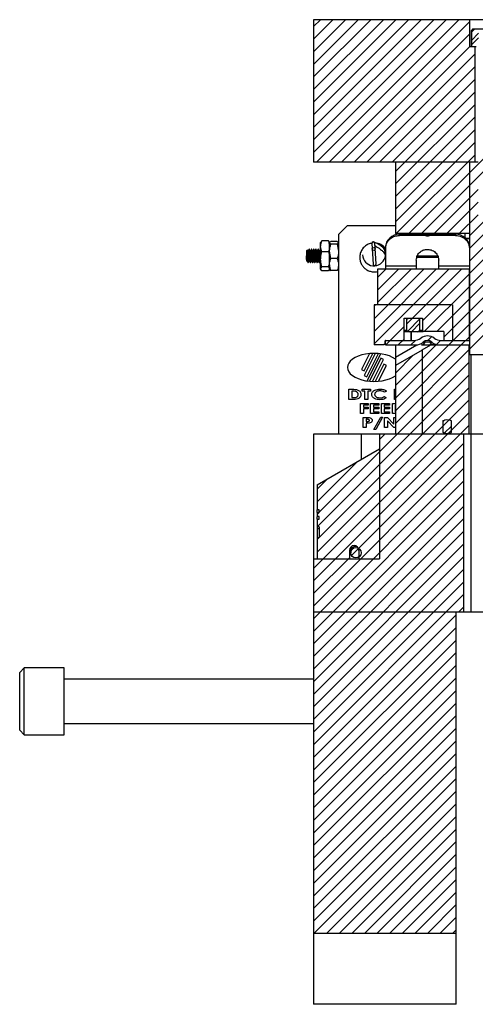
# Model space of a CAD drawing. Header units: inches. Extents: x 1694 to 2505, y -239 to -56.
# Tile 6 of 179: x 1732.09 to 1738.49, y -216.63 to -202.82. Entities that reach past the tile are written whole.
import ezdxf

# ---------------------------------------------------------------- set-up
doc = ezdxf.new("R2010")
doc.units = ezdxf.units.IN
doc.header["$LTSCALE"] = 0.5
doc.header["$MEASUREMENT"] = 0
doc.layers.add('SID-M-F', color=202, linetype='Continuous')
doc.layers.add('SID-M-S', color=105, linetype='Continuous')

msp = doc.modelspace()

# ---------------------------------------------------------------- linework, layer by layer
at = {"layer": 'SID-M-F', "linetype": 'Continuous'}
for p, q in [((1736.21658, -202.91318), (1736.31276, -202.81701)), ((1736.21658, -203.08996), (1736.48954, -202.81701)), ((1736.21658, -203.26673), (1736.66631, -202.81701)), ((1736.21658, -203.44351), (1736.84309, -202.81701)), ((1736.21658, -203.62029), (1737.01987, -202.81701)), ((1736.21658, -203.79706), (1737.19664, -202.81701)), ((1736.21658, -203.97384), (1737.37342, -202.81701)), ((1736.21658, -204.15062), (1737.5502, -202.81701)), ((1736.21658, -204.32739), (1737.72697, -202.81701)), ((1736.21658, -204.50417), (1737.90375, -202.81701)), ((1736.21658, -204.68095), (1738.08053, -202.81701)), ((1736.2573, -204.81701), (1738.2573, -202.81701)), ((1736.43408, -204.81701), (1738.41044, -202.84065)), ((1736.61086, -204.81701), (1738.41044, -203.01742)), ((1738.43456, -202.9933), (1738.48086, -202.94701)), ((1738.43456, -203.10757), (1738.53431, -203.00783)), ((1738.43456, -203.17007), (1738.53431, -203.07033)), ((1736.78763, -204.81701), (1738.41044, -203.1942)), ((1736.96441, -204.81701), (1738.48348, -203.29793)), ((1737.14119, -204.81701), (1738.48348, -203.47471)), ((1737.31796, -204.81701), (1738.48348, -203.65148)), ((1737.36658, -204.94516), (1738.48348, -203.82826)), ((1737.36658, -205.12194), (1738.48348, -204.00504)), ((1737.36658, -205.29871), (1738.48348, -204.18181)), ((1737.36658, -205.47549), (1738.48348, -204.35859)), ((1738.40713, -206.02593), (1740.05958, -204.37348)), ((1737.36658, -205.65227), (1738.48348, -204.53537)), ((1738.40713, -206.20271), (1740.05958, -204.55026)), ((1737.5554, -205.81701), (1738.7332, -204.6392)), ((1737.37862, -205.81701), (1738.48348, -204.71214)), ((1737.73218, -205.81701), (1738.7332, -204.81598)), ((1737.90895, -205.81701), (1738.52672, -205.19924)), ((1738.08573, -205.81701), (1738.52672, -205.37601)), ((1738.26251, -205.81701), (1738.52672, -205.55279)), ((1738.40713, -205.84915), (1738.67157, -205.58472)), ((1738.40713, -206.37948), (1738.82603, -205.96059)), ((1738.40713, -206.55626), (1738.82603, -206.13736)), ((1737.06658, -207.01293), (1737.76251, -206.31701)), ((1737.06658, -207.18971), (1737.93928, -206.31701)), ((1737.06658, -207.36648), (1738.11606, -206.31701)), ((1737.11658, -206.4326), (1737.23218, -206.31701)), ((1737.11658, -206.60938), (1737.40895, -206.31701)), ((1737.11658, -206.78615), (1737.58573, -206.31701)), ((1737.52325, -207.08659), (1738.29284, -206.31701)), ((1738.40713, -206.73304), (1738.82603, -206.31414)), ((1737.74541, -207.04121), (1738.40493, -206.38168)), ((1738.40713, -206.90981), (1738.82603, -206.49092)), ((1737.77139, -207.19201), (1738.40493, -206.55846)), ((1737.94817, -207.19201), (1738.40493, -206.73524)), ((1738.40713, -207.08659), (1738.82603, -206.66769)), ((1737.06658, -206.83615), (1737.08573, -206.81701)), ((1738.04658, -207.27037), (1738.40493, -206.91201)), ((1738.40713, -207.26337), (1738.82603, -206.84447)), ((1737.52325, -207.02409), (1737.54284, -207.00451)), ((1737.53948, -207.18463), (1737.70992, -207.0142)), ((1738.40713, -207.44014), (1738.82603, -207.02125)), ((1737.22984, -207.38), (1737.48776, -207.12208)), ((1737.59211, -207.19451), (1737.70992, -207.0767)), ((1738.11373, -207.38), (1738.40493, -207.08879)), ((1737.40662, -207.38), (1737.48776, -207.29886)), ((1737.5834, -207.38), (1737.64804, -207.31536)), ((1737.82262, -207.31755), (1737.87444, -207.26573)), ((1737.94287, -207.37408), (1738.00036, -207.31659)), ((1738.2905, -207.38), (1738.40493, -207.26557)), ((1737.36658, -207.95037), (1737.93695, -207.38)), ((1737.36658, -208.12714), (1738.11373, -207.38)), ((1737.36658, -208.30392), (1738.2905, -207.38)), ((1737.36658, -208.4807), (1738.40273, -207.44454)), ((1737.36658, -207.77359), (1737.61482, -207.52536)), ((1736.29658, -209.72747), (1738.40273, -207.62132)), ((1736.26771, -209.93312), (1738.40273, -207.7981)), ((1736.29658, -210.08103), (1738.40273, -207.97487)), ((1736.26658, -210.2878), (1738.40273, -208.15165)), ((1736.21658, -210.51458), (1738.40273, -208.32843)), ((1738.03221, -208.45967), (1738.05985, -208.43203)), ((1736.21658, -210.69136), (1738.40273, -208.5052)), ((1738.05433, -208.61433), (1738.15095, -208.51771)), ((1737.14158, -208.7057), (1737.21728, -208.63)), ((1736.75019, -210.33452), (1738.32839, -208.75632)), ((1736.21658, -211.04491), (1738.32839, -208.9331)), ((1736.21658, -211.22169), (1738.32839, -209.10987)), ((1736.26658, -209.5807), (1736.82738, -209.01989)), ((1736.26658, -209.40392), (1736.40913, -209.26138)), ((1736.21658, -211.39846), (1738.32839, -209.28665)), ((1736.21658, -211.57524), (1738.32839, -209.46343)), ((1736.21658, -211.75202), (1738.32839, -209.6402)), ((1736.21658, -211.92879), (1738.32839, -209.81698)), ((1736.26658, -209.75747), (1736.29338, -209.73067)), ((1736.21658, -212.10557), (1738.32839, -209.99376)), ((1736.26658, -210.11103), (1736.29449, -210.08312)), ((1736.21658, -212.28235), (1738.32839, -210.17053)), ((1736.21658, -212.45912), (1738.32839, -210.34731)), ((1736.21658, -210.86813), (1736.71908, -210.36563)), ((1736.21658, -212.6359), (1738.32839, -210.52409)), ((1736.21658, -212.81268), (1738.32839, -210.70086)), ((1736.21658, -212.98945), (1738.32839, -210.87764)), ((1738.25281, -211.13), (1738.32839, -211.05442)), ((1736.21658, -213.16623), (1738.21658, -211.16623)), ((1736.21658, -213.34301), (1738.21658, -211.34301)), ((1736.21658, -213.51978), (1738.21658, -211.51978)), ((1736.21658, -213.69656), (1738.21658, -211.69656)), ((1736.21658, -213.87334), (1738.21658, -211.87334)), ((1736.21658, -214.05011), (1738.21658, -212.05011)), ((1736.21658, -214.22689), (1738.21658, -212.22689)), ((1736.21658, -214.40367), (1738.21658, -212.40367)), ((1736.21658, -214.58044), (1738.21658, -212.58044)), ((1736.21658, -214.75722), (1738.21658, -212.75722)), ((1736.21658, -214.934), (1738.21658, -212.934)), ((1736.21658, -215.11077), (1738.21658, -213.11077)), ((1736.21658, -215.28755), (1738.21658, -213.28755)), ((1736.21658, -215.46433), (1738.21658, -213.46433)), ((1736.22769, -215.63), (1738.21658, -213.6411)), ((1736.40447, -215.63), (1738.21658, -213.81788)), ((1736.58124, -215.63), (1738.21658, -213.99466)), ((1736.75802, -215.63), (1738.21658, -214.17143)), ((1736.9348, -215.63), (1738.21658, -214.34821)), ((1737.11157, -215.63), (1738.21658, -214.52499)), ((1737.28835, -215.63), (1738.21658, -214.70176)), ((1737.46513, -215.63), (1738.21658, -214.87854)), ((1737.6419, -215.63), (1738.21658, -215.05532)), ((1737.81868, -215.63), (1738.21658, -215.23209)), ((1737.99546, -215.63), (1738.21658, -215.40887)), ((1738.17223, -215.63), (1738.21658, -215.58565))]:
    msp.add_line(p, q, dxfattribs=at)
at = {"layer": 'SID-M-S'}
for p, q in [((1736.21658, -202.81701), (1736.21658, -204.81701)), ((1743.41808, -202.81701), (1736.21658, -202.81701)), ((1738.41044, -203.19701), (1738.41044, -202.81701)), ((1738.45408, -202.94701), (1738.42908, -202.97201)), ((1738.42908, -202.97201), (1738.42908, -203.19701)), ((1738.42908, -202.97201), (1738.43456, -202.97201)), ((1738.46044, -202.94701), (1738.43456, -202.97201)), ((1738.43456, -202.97201), (1738.43456, -203.19701)), ((1738.45408, -202.94701), (1738.69886, -202.94701)), ((1738.49996, -203.19701), (1738.41044, -203.19701)), ((1738.48348, -204.81701), (1738.48348, -203.19701)), ((1738.52672, -204.81701), (1736.21658, -204.81701)), ((1737.36658, -204.81701), (1737.36658, -205.81701)), ((1738.40713, -204.81701), (1738.40713, -207.51701)), ((1736.69158, -205.705), (1736.56658, -205.83)), ((1736.69158, -205.705), (1737.36658, -205.705)), ((1736.32145, -205.93407), (1736.31658, -205.9425)), ((1736.31658, -206.3175), (1736.31658, -205.9425)), ((1736.33333, -205.92076), (1736.32442, -205.93578)), ((1736.42484, -205.92076), (1736.33333, -205.92076)), ((1736.42484, -205.92076), (1736.44158, -205.99715)), ((1736.43439, -205.93579), (1736.42484, -205.92076)), ((1736.44158, -205.9425), (1736.43688, -205.93435)), ((1736.44158, -206.3175), (1736.44158, -205.9425)), ((1736.45833, -205.96398), (1736.44158, -205.94531)), ((1736.54984, -205.92664), (1736.45833, -205.92664)), ((1736.54984, -205.92664), (1736.56658, -205.94531)), ((1736.56658, -205.83), (1736.56658, -208.63)), ((1738.40713, -205.81701), (1737.36658, -205.81701)), ((1737.42288, -205.84326), (1737.42288, -205.82589)), ((1737.78607, -205.82589), (1737.42288, -205.82589)), ((1737.78607, -205.84326), (1737.42288, -205.84326)), ((1737.56248, -205.82589), (1737.55359, -205.81701)), ((1737.78607, -205.84326), (1737.78607, -205.82589)), ((1737.79043, -205.82685), (1737.79043, -205.84422)), ((1737.84471, -205.84326), (1737.84471, -205.82589)), ((1738.21028, -205.82589), (1737.84471, -205.82589)), ((1738.21028, -205.84326), (1737.84471, -205.84326)), ((1738.21028, -205.84326), (1738.21028, -205.82589)), ((1738.34158, -205.81701), (1738.34158, -205.87413)), ((1738.34809, -205.88), (1738.40713, -205.88)), ((1738.35598, -205.88787), (1738.40713, -205.88787)), ((1736.13151, -206.04351), (1736.11658, -206.05844)), ((1736.11658, -206.05844), (1736.11658, -206.20156)), ((1736.15886, -206.035), (1736.15497, -206.035)), ((1736.19012, -206.035), (1736.18621, -206.035)), ((1736.22136, -206.035), (1736.21746, -206.035)), ((1736.25262, -206.035), (1736.24871, -206.035)), ((1736.28386, -206.035), (1736.27996, -206.035)), ((1736.31512, -206.035), (1736.31121, -206.035)), ((1736.33333, -206.07354), (1736.31658, -205.99715)), ((1736.42484, -206.07354), (1736.33333, -206.07354)), ((1736.45833, -206.16734), (1736.44158, -206.06566)), ((1736.54984, -205.96398), (1736.45833, -205.96398)), ((1736.54984, -205.96398), (1736.56658, -206.06566)), ((1737.03546, -205.95604), (1737.05303, -206.2448)), ((1737.09396, -206.24231), (1737.07638, -205.95355)), ((1737.22603, -206.01512), (1737.22603, -206.31701)), ((1736.11658, -206.20156), (1736.12174, -206.20672)), ((1736.13834, -206.22332), (1736.14002, -206.225)), ((1736.14002, -206.20588), (1736.14002, -206.225)), ((1736.17059, -206.225), (1736.17449, -206.225)), ((1736.20183, -206.225), (1736.20575, -206.225)), ((1736.23309, -206.225), (1736.23699, -206.225)), ((1736.26433, -206.225), (1736.26825, -206.225)), ((1736.29559, -206.225), (1736.29949, -206.225)), ((1736.54984, -206.16734), (1736.45833, -206.16734)), ((1737.6591, -206.19022), (1737.6591, -206.31701)), ((1737.66161, -206.15), (1737.96152, -206.15)), ((1737.67408, -206.13), (1737.95538, -206.13)), ((1737.97406, -206.31701), (1737.97406, -206.19022)), ((1736.33333, -206.33924), (1736.31658, -206.31101)), ((1736.31658, -206.3175), (1736.32145, -206.32593)), ((1736.42484, -206.28279), (1736.33333, -206.28279)), ((1736.42484, -206.33924), (1736.33333, -206.33924)), ((1736.42484, -206.28279), (1736.44158, -206.31101)), ((1736.43688, -206.32565), (1736.44158, -206.3175)), ((1736.54984, -206.33336), (1736.45833, -206.33336)), ((1736.54984, -206.33336), (1736.56658, -206.31469)), ((1738.40713, -206.31701), (1737.11658, -206.31701)), ((1737.11658, -206.31701), (1737.11658, -206.81701)), ((1737.6591, -206.27524), (1737.22603, -206.27524)), ((1738.40713, -206.27524), (1737.97406, -206.27524)), ((1738.40493, -207.31701), (1738.40493, -206.31701)), ((1737.06658, -206.81701), (1737.06658, -207.37701)), ((1738.16658, -206.81701), (1737.06658, -206.81701)), ((1738.16658, -206.81701), (1738.16658, -207.31701)), ((1737.48776, -207.00451), (1737.74541, -207.00451)), ((1737.48776, -207.31701), (1737.48776, -207.00451)), ((1737.52325, -207.00451), (1737.52325, -207.17551)), ((1737.70992, -207.17551), (1737.70992, -207.00451)), ((1737.74541, -207.00451), (1737.74541, -207.19201)), ((1737.52325, -207.17551), (1737.48776, -207.17551)), ((1737.75358, -207.19451), (1737.48776, -207.19451)), ((1737.52325, -207.17551), (1737.56051, -207.19451)), ((1737.58658, -207.19451), (1737.58658, -207.31701)), ((1737.5867, -207.31701), (1737.5867, -207.19451)), ((1737.67265, -207.19451), (1737.70992, -207.17551)), ((1737.74541, -207.17551), (1737.70992, -207.17551)), ((1738.04658, -207.19201), (1737.74541, -207.19201)), ((1737.75358, -207.19451), (1737.75608, -207.19201)), ((1738.04646, -207.19201), (1738.04646, -207.31701)), ((1738.04658, -207.19201), (1738.04658, -207.31701)), ((1737.22058, -207.36201), (1737.22058, -207.32201)), ((1737.22558, -207.31701), (1737.62761, -207.31701)), ((1737.22603, -207.38), (1737.22603, -207.31701)), ((1738.00556, -207.31701), (1738.40713, -207.31701)), ((1737.20558, -207.37701), (1737.06658, -207.37701)), ((1737.22058, -207.36201), (1737.20558, -207.37701)), ((1737.22603, -207.38), (1737.64992, -207.38)), ((1737.36658, -207.38), (1737.36658, -208.63)), ((1737.36658, -207.5532), (1737.66658, -207.38)), ((1737.74158, -207.45217), (1737.36658, -207.66867)), ((1737.73099, -207.38), (1737.73805, -207.37717)), ((1737.73099, -207.38), (1738.40713, -207.38)), ((1737.74158, -207.45), (1737.86283, -207.38)), ((1737.74158, -207.45), (1737.74158, -208.63)), ((1737.78448, -207.34063), (1737.75408, -207.34063)), ((1737.87908, -207.34063), (1737.84868, -207.34063)), ((1737.90218, -207.38), (1737.87567, -207.37933)), ((1738.40273, -208.63), (1738.40273, -207.38)), ((1737.00089, -207.50172), (1736.88879, -207.72353)), ((1736.92596, -207.74231), (1737.04897, -207.4989)), ((1737.0839, -207.49889), (1736.92774, -207.80792)), ((1736.9649, -207.8267), (1737.12927, -207.50144)), ((1736.96926, -207.88459), (1737.16108, -207.50501)), ((1737.16342, -207.56465), (1736.99993, -207.88819)), ((1737.04516, -207.89099), (1737.20059, -207.58343)), ((1737.20059, -207.58343), (1737.16342, -207.56465)), ((1738.82603, -207.51701), (1738.40713, -207.51701)), ((1738.42713, -211.13), (1738.42713, -207.51701)), ((1736.88879, -207.72353), (1736.92596, -207.74231)), ((1737.20221, -207.64894), (1737.07979, -207.89119)), ((1737.12771, -207.88869), (1737.23938, -207.66772)), ((1737.23938, -207.66772), (1737.20221, -207.64894)), ((1736.92774, -207.80792), (1736.9649, -207.8267)), ((1736.71434, -208.00184), (1736.76218, -208.00184)), ((1736.71434, -208.1444), (1736.71434, -208.00184)), ((1736.89894, -208.00184), (1737.01591, -208.00184)), ((1736.89894, -208.02743), (1736.89894, -208.00184)), ((1737.01591, -208.00184), (1737.01591, -208.02743)), ((1737.35404, -208.00184), (1737.36658, -208.00184)), ((1737.35404, -208.1444), (1737.35404, -208.00184)), ((1736.76289, -208.1444), (1736.71434, -208.1444)), ((1736.75455, -208.02743), (1736.75455, -208.11881)), ((1736.76832, -208.02743), (1736.75455, -208.02743)), ((1736.75455, -208.11881), (1736.7734, -208.11881)), ((1736.93732, -208.02743), (1736.89894, -208.02743)), ((1736.93732, -208.1444), (1736.93732, -208.02743)), ((1736.97753, -208.1444), (1736.93732, -208.1444)), ((1736.97753, -208.02743), (1736.97753, -208.1444)), ((1737.01591, -208.02743), (1736.97753, -208.02743)), ((1737.23889, -208.02657), (1737.21076, -208.0445)), ((1737.21076, -208.10173), (1737.23803, -208.12084)), ((1737.36658, -208.1444), (1737.35404, -208.1444)), ((1736.87579, -208.19984), (1736.9818, -208.19984)), ((1736.87579, -208.3424), (1736.87579, -208.19984)), ((1736.916, -208.22543), (1736.916, -208.25284)), ((1736.9818, -208.22543), (1736.916, -208.22543)), ((1736.916, -208.25284), (1736.9818, -208.25284)), ((1736.916, -208.27843), (1736.916, -208.3424)), ((1736.9818, -208.27843), (1736.916, -208.27843)), ((1736.9818, -208.19984), (1736.9818, -208.22543)), ((1736.9818, -208.25284), (1736.9818, -208.27843)), ((1737.01652, -208.19984), (1737.13167, -208.19984)), ((1737.01652, -208.3424), (1737.01652, -208.19984)), ((1737.05673, -208.22543), (1737.05673, -208.25284)), ((1737.13167, -208.22543), (1737.05673, -208.22543)), ((1737.05673, -208.25284), (1737.13167, -208.25284)), ((1737.05673, -208.27843), (1737.05673, -208.31681)), ((1737.13167, -208.27843), (1737.05673, -208.27843)), ((1737.13167, -208.19984), (1737.13167, -208.22543)), ((1737.13167, -208.25284), (1737.13167, -208.27843)), ((1737.17005, -208.19984), (1737.28519, -208.19984)), ((1737.17005, -208.3424), (1737.17005, -208.19984)), ((1737.21026, -208.22543), (1737.21026, -208.25284)), ((1737.28519, -208.22543), (1737.21026, -208.22543)), ((1737.21026, -208.25284), (1737.28519, -208.25284)), ((1737.21026, -208.27843), (1737.21026, -208.31681)), ((1737.28519, -208.27843), (1737.21026, -208.27843)), ((1737.28519, -208.19984), (1737.28519, -208.22543)), ((1737.28519, -208.25284), (1737.28519, -208.27843)), ((1737.32357, -208.19984), (1737.36658, -208.19984)), ((1737.32357, -208.3424), (1737.32357, -208.19984)), ((1737.36378, -208.22543), (1737.36378, -208.31681)), ((1737.36658, -208.22543), (1737.36378, -208.22543)), ((1736.916, -208.3424), (1736.87579, -208.3424)), ((1736.91508, -208.39784), (1736.95795, -208.39784)), ((1736.91508, -208.5404), (1736.91508, -208.39784)), ((1736.95529, -208.42343), (1736.95529, -208.45267)), ((1736.96646, -208.42343), (1736.95529, -208.42343)), ((1737.13167, -208.3424), (1737.01652, -208.3424)), ((1737.05673, -208.31681), (1737.13167, -208.31681)), ((1737.06256, -208.56599), (1737.15911, -208.39418)), ((1737.1865, -208.39418), (1737.08991, -208.56599)), ((1737.13167, -208.31681), (1737.13167, -208.3424)), ((1737.15911, -208.39418), (1737.1865, -208.39418)), ((1737.28519, -208.3424), (1737.17005, -208.3424)), ((1737.21026, -208.31681), (1737.28519, -208.31681)), ((1737.21483, -208.39784), (1737.25532, -208.39784)), ((1737.21483, -208.5404), (1737.21483, -208.39784)), ((1737.25532, -208.39784), (1737.34459, -208.49165)), ((1737.28519, -208.31681), (1737.28519, -208.3424)), ((1737.36658, -208.3424), (1737.32357, -208.3424)), ((1737.34459, -208.39784), (1737.36658, -208.39784)), ((1737.34459, -208.49165), (1737.34459, -208.39784)), ((1737.36378, -208.31681), (1737.36658, -208.31681)), ((1736.95529, -208.5404), (1736.91508, -208.5404)), ((1736.95529, -208.45267), (1736.96789, -208.45267)), ((1736.95529, -208.47826), (1736.95529, -208.5404)), ((1737.08991, -208.56599), (1737.06256, -208.56599)), ((1737.25504, -208.5404), (1737.21483, -208.5404)), ((1737.25504, -208.44687), (1737.25504, -208.5404)), ((1737.34402, -208.5404), (1737.25504, -208.44687)), ((1737.36658, -208.5404), (1737.34402, -208.5404)), ((1738.03221, -208.4425), (1738.03221, -208.6055)), ((1738.15095, -208.6055), (1738.15095, -208.4425)), ((1736.21658, -208.63), (1736.21658, -216.63)), ((1738.83043, -208.63), (1736.21658, -208.63)), ((1736.89158, -208.98283), (1736.89158, -208.63)), ((1737.14158, -208.63), (1737.14158, -210.38)), ((1738.32839, -211.13), (1738.32839, -208.63)), ((1736.26658, -209.34367), (1737.14158, -208.83849)), ((1736.26658, -209.34367), (1736.26658, -209.69185)), ((1736.29658, -209.69185), (1736.26658, -209.69185)), ((1736.26658, -209.73067), (1736.26658, -209.786)), ((1736.26658, -209.73067), (1736.29658, -209.73067)), ((1736.29658, -209.786), (1736.26658, -209.786)), ((1736.29658, -209.73067), (1736.29658, -209.69185)), ((1736.29658, -209.82556), (1736.29658, -209.786)), ((1736.26658, -209.82556), (1736.26658, -210.38)), ((1736.26658, -209.82556), (1736.29658, -209.82556)), ((1736.29658, -209.93312), (1736.26658, -209.93312)), ((1736.29658, -209.93312), (1736.29658, -210.08312)), ((1736.29658, -209.96004), (1736.26658, -209.96004)), ((1736.26658, -210.08312), (1736.29658, -210.08312)), ((1736.73837, -210.21496), (1736.73837, -210.29474)), ((1736.7599, -210.22138), (1736.74396, -210.23824)), ((1736.78374, -210.21011), (1736.7599, -210.22138)), ((1736.81187, -210.20616), (1736.78374, -210.21011)), ((1736.8242, -210.20689), (1736.81187, -210.20616)), ((1736.71908, -210.262), (1736.71908, -210.38)), ((1736.74396, -210.23824), (1736.73837, -210.25813)), ((1736.85308, -210.262), (1736.85308, -210.38)), ((1736.21658, -210.38), (1737.14158, -210.38)), ((1738.90477, -211.13), (1736.21658, -211.13)), ((1738.21658, -216.63), (1738.21658, -211.13)), ((1732.15408, -211.91125), (1732.09158, -211.97375)), ((1732.09158, -212.78625), (1732.09158, -211.97375)), ((1732.71658, -211.91125), (1732.15408, -211.91125)), ((1732.15408, -212.84875), (1732.15408, -211.91125)), ((1732.71658, -212.84875), (1732.71658, -211.91125)), ((1736.21658, -212.0675), (1732.71658, -212.0675)), ((1732.71658, -212.6925), (1736.21658, -212.6925)), ((1732.09158, -212.78625), (1732.15408, -212.84875)), ((1732.15408, -212.84875), (1732.71658, -212.84875)), ((1736.21658, -215.63), (1738.21658, -215.63)), ((1738.21658, -216.63), (1736.21658, -216.63))]:
    msp.add_line(p, q, dxfattribs=at)
for centre, radius in [((1737.06073, -206.0339), 0.0205), ((1736.81187, -210.29474), 0.0735)]:
    msp.add_circle(centre, radius, dxfattribs=at)
for centre, radius, start, end in [((1737.05592, -205.9548), 0.0205, 3.495181, 183.472084), ((1737.41914, -206.01901), 0.19315, 88.890809, 178.846104), ((1737.78608, -205.83623), 0.01033, 65.090429, 90.036968), ((1737.78608, -205.85359), 0.01033, 65.090429, 90.036968), ((1737.81658, -205.77051), 0.06212, 245.105285, 296.923911), ((1737.81658, -205.78787), 0.06212, 245.105285, 296.923911), ((1738.21402, -206.01901), 0.19315, 1.153896, 91.109191), ((1737.06507, -206.10804), 0.16203, 183.285838, 64.079282), ((1737.0735, -206.24355), 0.0205, 183.483633, 3.483633), ((1737.22558, -207.32201), 0.005, 90, 180), ((1737.62761, -207.15953), 0.15748, 270, 306.869898), ((1737.81658, -207.41149), 0.15748, 53.130102, 126.869898), ((1737.81658, -207.41149), 0.09449, 48.590378, 131.409622), ((1738.00556, -207.15953), 0.15748, 233.130102, 270), ((1737.64992, -207.22252), 0.15748, 270, 311.409622), ((1737.9099, -207.31347), 0.06698, 203.922632, 263.37777), ((1737.98324, -207.22252), 0.15748, 228.590378, 270), ((1736.78608, -210.262), 0.067, 0, 180)]:
    msp.add_arc(centre, radius, start, end, dxfattribs=at)
for start_param, end_param in [(3.78539976, 6.28318531), (0, 2.49778555)]:
    msp.add_ellipse((1737.06658, -207.695), major_axis=(-0.37509, 0), ratio=0.52339132, start_param=start_param, end_param=end_param, dxfattribs=at)
for points, knots in [([(1736.31658, -205.99715), (1736.3166, -205.99534), (1736.31684, -205.96954), (1736.32538, -205.94426), (1736.33333, -205.92076)], [0, 0, 0, 0, 0.07019751, 1, 1, 1, 1]), ([(1736.44158, -205.94531), (1736.4416, -205.94487), (1736.44184, -205.93856), (1736.45038, -205.93238), (1736.45833, -205.92664)], [0, 0, 0, 0, 0.07019751, 1, 1, 1, 1]), ([(1736.56658, -205.94531), (1736.56657, -205.94575), (1736.56633, -205.95206), (1736.55778, -205.95824), (1736.54984, -205.96398)], [0, 0, 0, 0, 0.07019751, 1, 1, 1, 1]), ([(1737.22603, -206.04887), (1737.21964, -206.04164), (1737.20558, -206.02573), (1737.17582, -206.00076), (1737.14181, -205.97698), (1737.10831, -205.95747), (1737.08439, -205.94527), (1737.06841, -205.93857), (1737.05923, -205.93592), (1737.05431, -205.93495), (1737.04662, -205.93659), (1737.03942, -205.94211), (1737.03567, -205.94974), (1737.03553, -205.95395), (1737.03546, -205.95614)], [0, 0, 0, 0, 0.08729558, 0.1921373, 0.35933568, 0.47607778, 0.60459152, 0.70982382, 0.78831011, 0.84041295, 0.87455369, 0.9280082, 0.96257686, 1, 1, 1, 1]), ([(1737.22603, -206.03248), (1737.22974, -206.00471), (1737.23717, -205.94918), (1737.28989, -205.88699), (1737.35478, -205.84987), (1737.40018, -205.84546), (1737.42288, -205.84326)], [0, 0, 0, 0, 0.27961896, 0.55923791, 0.77961895, 1, 1, 1, 1]), ([(1738.21028, -205.84326), (1738.23917, -205.84682), (1738.29694, -205.85396), (1738.36164, -205.90464), (1738.40026, -205.96701), (1738.40484, -206.01066), (1738.40713, -206.03248)], [0, 0, 0, 0, 0.27961896, 0.55923791, 0.77961895, 1, 1, 1, 1]), ([(1736.14002, -206.20588), (1736.13972, -206.19956), (1736.13908, -206.18595), (1736.13801, -206.15771), (1736.13701, -206.126), (1736.13587, -206.09531), (1736.13484, -206.06912), (1736.13373, -206.05114), (1736.13285, -206.04235), (1736.13232, -206.04371), (1736.13215, -206.04415)], [0, 0, 0, 0, 0.12034216, 0.25938641, 0.39846293, 0.53560676, 0.67098905, 0.80560602, 0.93731425, 1, 1, 1, 1]), ([(1736.15546, -206.20346), (1736.15523, -206.204), (1736.15451, -206.20572), (1736.15318, -206.20108), (1736.15169, -206.19018), (1736.15018, -206.1733), (1736.14859, -206.15251), (1736.14715, -206.12952), (1736.14556, -206.10664), (1736.14404, -206.08593), (1736.14256, -206.06922), (1736.14095, -206.05864), (1736.13978, -206.05422), (1736.13903, -206.05604), (1736.13879, -206.05662)], [0, 0, 0, 0, 0.04252535, 0.13498542, 0.22608354, 0.31740536, 0.40979863, 0.50016555, 0.5924978, 0.68397369, 0.77492501, 0.86742045, 0.95785437, 1, 1, 1, 1]), ([(1736.15887, -206.20431), (1736.15881, -206.20443), (1736.15824, -206.20554), (1736.15709, -206.2009), (1736.1556, -206.19023), (1736.15409, -206.17329), (1736.15249, -206.15251), (1736.15106, -206.12952), (1736.14947, -206.10663), (1736.14795, -206.08595), (1736.14647, -206.06917), (1736.14486, -206.05885), (1736.14386, -206.05439), (1736.1433, -206.05552), (1736.14325, -206.05562)], [0, 0, 0, 0, 0.01276209, 0.11145713, 0.2086983, 0.30617836, 0.40480207, 0.50126279, 0.59982138, 0.69746582, 0.79455039, 0.89328315, 0.98981538, 1, 1, 1, 1]), ([(1736.1556, -206.03581), (1736.15363, -206.03912), (1736.14971, -206.04574), (1736.14579, -206.05247), (1736.14383, -206.05583)], [0, 0, 0, 0, 0.50083663, 1, 1, 1, 1]), ([(1736.15497, -206.03541), (1736.15502, -206.03528), (1736.15558, -206.03385), (1736.15658, -206.03952), (1736.15819, -206.05264), (1736.15967, -206.07398), (1736.16119, -206.10029), (1736.16278, -206.12939), (1736.16421, -206.15863), (1736.16581, -206.18506), (1736.16732, -206.2066), (1736.16881, -206.22016), (1736.16996, -206.22606), (1736.17052, -206.22466), (1736.17059, -206.2245)], [0, 0, 0, 0, 0.01009058, 0.10663528, 0.20537319, 0.30246843, 0.4001217, 0.49868604, 0.59515947, 0.69378869, 0.79127813, 0.88852947, 0.98722978, 1, 1, 1, 1]), ([(1736.17491, -206.2242), (1736.17447, -206.22444), (1736.17351, -206.22495), (1736.17198, -206.21483), (1736.17054, -206.19719), (1736.16895, -206.17311), (1736.16744, -206.145), (1736.16595, -206.11546), (1736.16435, -206.0874), (1736.16291, -206.06312), (1736.16133, -206.0455), (1736.15998, -206.03578), (1736.15917, -206.03595), (1736.15886, -206.03602)], [0, 0, 0, 0, 0.08418678, 0.18014883, 0.27404831, 0.3700254, 0.4649778, 0.55957665, 0.65566093, 0.74960444, 0.84540249, 0.9407086, 1, 1, 1, 1]), ([(1736.18674, -206.20413), (1736.18626, -206.20435), (1736.18527, -206.2048), (1736.1837, -206.19673), (1736.18226, -206.18283), (1736.18067, -206.1639), (1736.17916, -206.1418), (1736.17767, -206.11857), (1736.17606, -206.09649), (1736.17463, -206.07744), (1736.17305, -206.06345), (1736.17152, -206.05523), (1736.17053, -206.0556), (1736.17005, -206.05578)], [0, 0, 0, 0, 0.087451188, 0.179660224, 0.26988065, 0.362104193, 0.453339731, 0.544234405, 0.636561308, 0.726824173, 0.818875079, 0.91045165, 1, 1, 1, 1]), ([(1736.19009, -206.20385), (1736.18979, -206.20392), (1736.18898, -206.20412), (1736.1876, -206.19662), (1736.18617, -206.18286), (1736.18457, -206.1639), (1736.18306, -206.1418), (1736.18157, -206.11856), (1736.17997, -206.0965), (1736.17853, -206.07741), (1736.17695, -206.06356), (1736.17562, -206.05594), (1736.17481, -206.05607), (1736.17451, -206.05611)], [0, 0, 0, 0, 0.05790583, 0.15679143, 0.25354445, 0.35244564, 0.45028723, 0.54776335, 0.64677536, 0.74357388, 0.84228995, 0.94049727, 1, 1, 1, 1]), ([(1736.18685, -206.03581), (1736.18488, -206.03912), (1736.18096, -206.04574), (1736.17704, -206.05247), (1736.17508, -206.05583)], [0, 0, 0, 0, 0.50079981, 1, 1, 1, 1]), ([(1736.18621, -206.03602), (1736.18652, -206.03595), (1736.18733, -206.03578), (1736.18867, -206.0455), (1736.19025, -206.06312), (1736.19169, -206.0874), (1736.19329, -206.11546), (1736.19478, -206.145), (1736.19629, -206.17311), (1736.19789, -206.19722), (1736.19932, -206.21473), (1736.20071, -206.2243), (1736.20153, -206.22403), (1736.20183, -206.22394)], [0, 0, 0, 0, 0.06090166, 0.15879812, 0.25719995, 0.35369679, 0.4523926, 0.54956265, 0.64709578, 0.7456815, 0.84213314, 0.94070338, 1, 1, 1, 1]), ([(1736.20575, -206.2247), (1736.20571, -206.2248), (1736.20517, -206.22624), (1736.20405, -206.22066), (1736.20255, -206.20763), (1736.20106, -206.18642), (1736.19946, -206.16023), (1736.19802, -206.13107), (1736.19644, -206.10189), (1736.1949, -206.07533), (1736.19343, -206.05374), (1736.19182, -206.03978), (1736.19061, -206.03372), (1736.18981, -206.03596), (1736.18953, -206.03676)], [0, 0, 0, 0, 0.00698338, 0.10209251, 0.19605021, 0.28985587, 0.38500997, 0.47804822, 0.57299618, 0.66731961, 0.76078411, 0.85601271, 0.94916622, 1, 1, 1, 1]), ([(1736.21796, -206.20349), (1736.21776, -206.20401), (1736.21706, -206.2058), (1736.21577, -206.2015), (1736.21427, -206.19099), (1736.21278, -206.17438), (1736.21117, -206.15377), (1736.20974, -206.13084), (1736.20815, -206.10789), (1736.20662, -206.08701), (1736.20515, -206.07003), (1736.20354, -206.05907), (1736.20234, -206.0543), (1736.20155, -206.05603), (1736.20129, -206.05663)], [0, 0, 0, 0, 0.03714468, 0.12955179, 0.22083633, 0.31197264, 0.40442359, 0.49481182, 0.58706178, 0.67870285, 0.7695066, 0.86203019, 0.95253077, 1, 1, 1, 1]), ([(1736.22137, -206.20446), (1736.22134, -206.20454), (1736.2208, -206.20568), (1736.21968, -206.20129), (1736.21818, -206.19104), (1736.21668, -206.17436), (1736.21508, -206.15377), (1736.21364, -206.13084), (1736.21206, -206.10789), (1736.21053, -206.08703), (1736.20906, -206.06998), (1736.20745, -206.05926), (1736.20642, -206.05453), (1736.20583, -206.05562), (1736.20575, -206.05577)], [0, 0, 0, 0, 0.00723662, 0.10588348, 0.20333191, 0.3006222, 0.39931583, 0.49580747, 0.59428658, 0.69211563, 0.78905089, 0.88782207, 0.98443364, 1, 1, 1, 1]), ([(1736.2181, -206.03581), (1736.21614, -206.03912), (1736.21221, -206.04574), (1736.20829, -206.05247), (1736.20633, -206.05583)], [0, 0, 0, 0, 0.50076306, 1, 1, 1, 1]), ([(1736.21746, -206.0356), (1736.21755, -206.03541), (1736.21814, -206.03403), (1736.21916, -206.04003), (1736.22078, -206.05368), (1736.22225, -206.07535), (1736.22378, -206.10188), (1736.22536, -206.13108), (1736.2268, -206.16023), (1736.2284, -206.18642), (1736.2299, -206.20763), (1736.2314, -206.22066), (1736.23252, -206.22624), (1736.23305, -206.2248), (1736.23309, -206.2247)], [0, 0, 0, 0, 0.01557011, 0.11218434, 0.21095078, 0.30788762, 0.40571522, 0.50419062, 0.60068533, 0.69937449, 0.79666516, 0.89411345, 0.992756, 1, 1, 1, 1]), ([(1736.23741, -206.22403), (1736.237, -206.22437), (1736.23608, -206.22514), (1736.23456, -206.2156), (1736.23313, -206.19839), (1736.23154, -206.1746), (1736.23002, -206.14666), (1736.22854, -206.11712), (1736.22693, -206.08891), (1736.22549, -206.06436), (1736.22392, -206.04629), (1736.22253, -206.03603), (1736.2217, -206.03597), (1736.22136, -206.03594)], [0, 0, 0, 0, 0.07876072, 0.17478487, 0.26868883, 0.36458307, 0.45970851, 0.55413719, 0.65025305, 0.74424803, 0.83993312, 0.93538331, 1, 1, 1, 1]), ([(1736.24923, -206.20396), (1736.24878, -206.20427), (1736.24783, -206.20494), (1736.24628, -206.19733), (1736.24485, -206.18377), (1736.24326, -206.16508), (1736.24173, -206.1431), (1736.24026, -206.11988), (1736.23865, -206.09767), (1736.23721, -206.07846), (1736.23564, -206.06387), (1736.23408, -206.05629), (1736.23312, -206.05379), (1736.23259, -206.05575), (1736.23257, -206.0558)], [0, 0, 0, 0, 0.082201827, 0.17462406, 0.264998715, 0.357295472, 0.448849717, 0.539731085, 0.6322419, 0.722704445, 0.814799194, 0.906667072, 0.997284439, 1, 1, 1, 1]), ([(1736.25259, -206.20383), (1736.25232, -206.20396), (1736.25155, -206.20431), (1736.25019, -206.19722), (1736.24875, -206.1838), (1736.24717, -206.16507), (1736.24564, -206.1431), (1736.24417, -206.11987), (1736.24256, -206.09769), (1736.24112, -206.07838), (1736.23954, -206.06418), (1736.23817, -206.05614), (1736.23734, -206.05608), (1736.23701, -206.05606)], [0, 0, 0, 0, 0.05235792, 0.15130305, 0.24805609, 0.34686692, 0.44488278, 0.54217833, 0.6412183, 0.73806543, 0.83666, 0.93501163, 1, 1, 1, 1]), ([(1736.24905, -206.03632), (1736.24718, -206.03946), (1736.24336, -206.04592), (1736.23954, -206.05247), (1736.23758, -206.05583)], [0, 0, 0, 0, 0.48763213, 1, 1, 1, 1]), ([(1736.24871, -206.03594), (1736.24904, -206.03597), (1736.24988, -206.03603), (1736.25126, -206.04629), (1736.25283, -206.06435), (1736.25428, -206.08891), (1736.25588, -206.11712), (1736.25736, -206.14666), (1736.25889, -206.1746), (1736.26047, -206.19842), (1736.26191, -206.2155), (1736.26327, -206.22454), (1736.26405, -206.22407), (1736.26433, -206.2239)], [0, 0, 0, 0, 0.066375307, 0.164424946, 0.262715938, 0.359270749, 0.458004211, 0.555004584, 0.652720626, 0.751226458, 0.847687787, 0.946327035, 1, 1, 1, 1]), ([(1736.26825, -206.22492), (1736.26824, -206.22495), (1736.26773, -206.22642), (1736.26664, -206.22113), (1736.26513, -206.20863), (1736.26365, -206.18776), (1736.26204, -206.16183), (1736.2606, -206.13276), (1736.25903, -206.1035), (1736.25748, -206.07672), (1736.25602, -206.05479), (1736.25441, -206.04035), (1736.25316, -206.03382), (1736.25234, -206.03593), (1736.25203, -206.03672)], [0, 0, 0, 0, 0.00167787, 0.09671701, 0.19085768, 0.2844872, 0.37968472, 0.47276607, 0.56761409, 0.66209198, 0.75542595, 0.85066763, 0.94391064, 1, 1, 1, 1]), ([(1736.28046, -206.20355), (1736.28029, -206.20402), (1736.27962, -206.20588), (1736.27837, -206.20189), (1736.27685, -206.19177), (1736.27537, -206.17543), (1736.27376, -206.15502), (1736.27232, -206.13217), (1736.27075, -206.10916), (1736.2692, -206.08811), (1736.26774, -206.07086), (1736.26613, -206.05951), (1736.26489, -206.05439), (1736.26408, -206.05601), (1736.26378, -206.05661)], [0, 0, 0, 0, 0.03176803, 0.12410825, 0.21557252, 0.30653847, 0.39903312, 0.4894647, 0.58161859, 0.67341161, 0.76408945, 0.85662716, 0.94721633, 1, 1, 1, 1]), ([(1736.28387, -206.20464), (1736.28387, -206.20466), (1736.28336, -206.20582), (1736.28227, -206.20166), (1736.28076, -206.19183), (1736.27927, -206.17542), (1736.27767, -206.15503), (1736.27623, -206.13217), (1736.27465, -206.10915), (1736.27311, -206.08812), (1736.27165, -206.07081), (1736.27003, -206.05969), (1736.26898, -206.05468), (1736.26836, -206.05571), (1736.26825, -206.05589)], [0, 0, 0, 0, 0.00173355, 0.10031496, 0.19796116, 0.29507543, 0.39382169, 0.49036543, 0.58874792, 0.6867451, 0.78355178, 0.88234401, 0.97905599, 1, 1, 1, 1]), ([(1736.28048, -206.03601), (1736.27856, -206.03926), (1736.27467, -206.04582), (1736.27079, -206.05248), (1736.26883, -206.05583)], [0, 0, 0, 0, 0.49563951, 1, 1, 1, 1]), ([(1736.27996, -206.03575), (1736.28007, -206.03552), (1736.28069, -206.03421), (1736.28175, -206.04058), (1736.28337, -206.05473), (1736.28483, -206.07674), (1736.28637, -206.10349), (1736.28795, -206.13276), (1736.28939, -206.16183), (1736.29099, -206.18776), (1736.29247, -206.20863), (1736.29399, -206.22113), (1736.29508, -206.22642), (1736.29558, -206.22495), (1736.29559, -206.22492)], [0, 0, 0, 0, 0.0210449, 0.1177496, 0.2165272, 0.31332629, 0.41131172, 0.50968107, 0.60621812, 0.70494992, 0.80205553, 0.89969122, 0.99825877, 1, 1, 1, 1]), ([(1736.29991, -206.22388), (1736.29952, -206.22432), (1736.29864, -206.22532), (1736.29715, -206.21635), (1736.29571, -206.19958), (1736.29413, -206.17608), (1736.2926, -206.14831), (1736.29113, -206.11879), (1736.28952, -206.09044), (1736.28807, -206.06561), (1736.28651, -206.04711), (1736.28509, -206.03629), (1736.28423, -206.03596), (1736.28386, -206.03583)], [0, 0, 0, 0, 0.07334514, 0.16941667, 0.26334766, 0.35914447, 0.45442903, 0.54870963, 0.64484227, 0.73891118, 0.83446891, 0.93004897, 1, 1, 1, 1]), ([(1736.31173, -206.20382), (1736.31131, -206.20421), (1736.31039, -206.20507), (1736.30887, -206.19791), (1736.30743, -206.1847), (1736.30585, -206.16624), (1736.30431, -206.1444), (1736.30285, -206.12118), (1736.30124, -206.09887), (1736.29979, -206.07943), (1736.29823, -206.06454), (1736.29667, -206.05653), (1736.29568, -206.05384), (1736.29511, -206.05583), (1736.29507, -206.05599)], [0, 0, 0, 0, 0.07680943, 0.16928115, 0.25968555, 0.3518919, 0.44360351, 0.53434554, 0.62687628, 0.71741387, 0.80938931, 0.90138632, 0.99190919, 1, 1, 1, 1]), ([(1736.31509, -206.20383), (1736.31485, -206.20399), (1736.31411, -206.2045), (1736.31278, -206.1978), (1736.31134, -206.18474), (1736.30976, -206.16623), (1736.30822, -206.1444), (1736.30676, -206.12118), (1736.30515, -206.09889), (1736.3037, -206.07938), (1736.30214, -206.06475), (1736.30058, -206.05576), (1736.2996, -206.0556), (1736.29911, -206.05552)], [0, 0, 0, 0, 0.04560942, 0.14205151, 0.23633751, 0.33250287, 0.42815218, 0.52279035, 0.619294, 0.7137189, 0.80964344, 0.90559041, 1, 1, 1, 1]), ([(1736.31155, -206.03632), (1736.30968, -206.03947), (1736.30586, -206.04593), (1736.30204, -206.05248), (1736.30008, -206.05583)], [0, 0, 0, 0, 0.48750258, 1, 1, 1, 1]), ([(1736.31121, -206.03583), (1736.31157, -206.03596), (1736.31243, -206.03627), (1736.31386, -206.04719), (1736.31531, -206.06409), (1736.31619, -206.07929), (1736.31658, -206.08597)], [0, 0, 0, 0, 0.20812109, 0.49249872, 0.77681006, 1, 1, 1, 1]), ([(1736.31658, -206.04008), (1736.31624, -206.03796), (1736.31556, -206.03388), (1736.31487, -206.03575), (1736.31453, -206.03666)], [0, 0, 0, 0, 0.51829603, 1, 1, 1, 1]), ([(1736.31658, -206.17816), (1736.31677, -206.16996), (1736.31757, -206.13456), (1736.32648, -206.10005), (1736.33333, -206.07354)], [0, 0, 0, 0, 0.23184927, 1, 1, 1, 1]), ([(1736.44158, -205.99715), (1736.44157, -205.99896), (1736.44133, -206.02476), (1736.43278, -206.05004), (1736.42484, -206.07354)], [0, 0, 0, 0, 0.07019751, 1, 1, 1, 1]), ([(1736.42484, -206.07354), (1736.43168, -206.10005), (1736.4406, -206.13456), (1736.4414, -206.16996), (1736.44158, -206.17816)], [0, 0, 0, 0, 0.76815073, 1, 1, 1, 1]), ([(1736.44158, -206.06566), (1736.4416, -206.06325), (1736.44184, -206.02891), (1736.45038, -205.99527), (1736.45833, -205.96398)], [0, 0, 0, 0, 0.07019751, 1, 1, 1, 1]), ([(1736.56658, -206.06566), (1736.56657, -206.06807), (1736.56633, -206.10241), (1736.55778, -206.13606), (1736.54984, -206.16734)], [0, 0, 0, 0, 0.07019751, 1, 1, 1, 1]), ([(1737.03531, -205.95359), (1737.02696, -205.95453), (1736.99973, -205.95759), (1736.9572, -205.97933), (1736.91281, -206.01672), (1736.88088, -206.06652), (1736.86456, -206.1224), (1736.86444, -206.17842), (1736.87813, -206.22924), (1736.90264, -206.2728), (1736.93582, -206.30846), (1736.97663, -206.33538), (1737.02655, -206.35303), (1737.07501, -206.35743), (1737.10566, -206.35096), (1737.11658, -206.34865)], [0, 0, 0, 0, 0.03852642, 0.1257351, 0.21419023, 0.30390378, 0.39362156, 0.47865263, 0.55853851, 0.63329537, 0.70652764, 0.78077714, 0.85603384, 0.94869565, 1, 1, 1, 1]), ([(1737.07834, -205.98573), (1737.08039, -205.98705), (1737.08731, -205.99149), (1737.11171, -206.00572), (1737.14188, -206.02651), (1737.17173, -206.05061), (1737.19763, -206.07588), (1737.21525, -206.10077), (1737.2244, -206.11705), (1737.22579, -206.12413), (1737.22594, -206.12487)], [0, 0, 0, 0, 0.07818114, 0.26374537, 0.45061162, 0.60502001, 0.77177515, 0.91012902, 0.99061778, 1, 1, 1, 1]), ([(1737.22603, -206.02684), (1737.22394, -206.02349), (1737.21152, -206.00362), (1737.17578, -205.9784), (1737.13403, -205.9566), (1737.10718, -205.95408), (1737.09953, -205.95336)], [0, 0, 0, 0, 0.078525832, 0.465758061, 0.847672, 1, 1, 1, 1]), ([(1737.6591, -206.19022), (1737.66207, -206.168), (1737.66801, -206.12358), (1737.71019, -206.07383), (1737.7621, -206.04413), (1737.79842, -206.0406), (1737.81658, -206.03884)], [0, 0, 0, 0, 0.27961896, 0.55923791, 0.77961895, 1, 1, 1, 1]), ([(1737.81658, -206.03884), (1737.83969, -206.04169), (1737.88591, -206.0474), (1737.93767, -206.08794), (1737.96856, -206.13784), (1737.97223, -206.17276), (1737.97406, -206.19022)], [0, 0, 0, 0, 0.27961896, 0.55923791, 0.77961895, 1, 1, 1, 1]), ([(1736.11972, -206.12864), (1736.12093, -206.13684), (1736.12341, -206.15363), (1736.12732, -206.17871), (1736.13096, -206.20034), (1736.13469, -206.21708), (1736.13714, -206.22114), (1736.13841, -206.22325)], [0, 0, 0, 0, 0.18266188, 0.373928, 0.57720101, 0.78089648, 1, 1, 1, 1]), ([(1736.11972, -206.18185), (1736.11972, -206.17992), (1736.11972, -206.17177), (1736.11972, -206.15414), (1736.11972, -206.13719), (1736.11972, -206.12864)], [0, 0, 0, 0, 0.13390765, 0.563244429, 1, 1, 1, 1]), ([(1736.12759, -206.2039), (1736.12726, -206.2039), (1736.12642, -206.20392), (1736.12502, -206.19601), (1736.12358, -206.18189), (1736.12172, -206.15952), (1736.12047, -206.14019), (1736.11972, -206.12864)], [0, 0, 0, 0, 0.12564674, 0.32129963, 0.51292389, 0.70890447, 1, 1, 1, 1]), ([(1736.12224, -206.20621), (1736.12213, -206.20637), (1736.12167, -206.20699), (1736.12078, -206.19926), (1736.12008, -206.18767), (1736.11972, -206.18185)], [0, 0, 0, 0, 0.1447056, 0.57077156, 1, 1, 1, 1]), ([(1736.12712, -206.20431), (1736.12908, -206.2077), (1736.13303, -206.2145), (1736.13698, -206.2213), (1736.13895, -206.22471)], [0, 0, 0, 0, 0.49831617, 1, 1, 1, 1]), ([(1736.14366, -206.22359), (1736.14346, -206.22418), (1736.14277, -206.2262), (1736.14149, -206.22084), (1736.14051, -206.21084), (1736.14002, -206.20588)], [0, 0, 0, 0, 0.17300761, 0.58936102, 1, 1, 1, 1]), ([(1736.14367, -206.22465), (1736.14563, -206.22126), (1736.14957, -206.21446), (1736.15352, -206.20767), (1736.1555, -206.20426)], [0, 0, 0, 0, 0.49892143, 1, 1, 1, 1]), ([(1736.15837, -206.20431), (1736.16033, -206.2077), (1736.16428, -206.2145), (1736.16823, -206.2213), (1736.1702, -206.22471)], [0, 0, 0, 0, 0.49838079, 1, 1, 1, 1]), ([(1736.17492, -206.22465), (1736.17688, -206.22126), (1736.18082, -206.21446), (1736.18477, -206.20767), (1736.18675, -206.20426)], [0, 0, 0, 0, 0.4989792, 1, 1, 1, 1]), ([(1736.18962, -206.20431), (1736.19158, -206.2077), (1736.19553, -206.2145), (1736.19948, -206.2213), (1736.20145, -206.22471)], [0, 0, 0, 0, 0.49844534, 1, 1, 1, 1]), ([(1736.20617, -206.22465), (1736.20813, -206.22126), (1736.21207, -206.21446), (1736.21602, -206.20767), (1736.218, -206.20426)], [0, 0, 0, 0, 0.49903705, 1, 1, 1, 1]), ([(1736.22087, -206.20431), (1736.22283, -206.2077), (1736.22678, -206.2145), (1736.23073, -206.2213), (1736.2327, -206.22471)], [0, 0, 0, 0, 0.49850984, 1, 1, 1, 1]), ([(1736.23742, -206.22465), (1736.23938, -206.22126), (1736.24332, -206.21446), (1736.24727, -206.20767), (1736.24925, -206.20426)], [0, 0, 0, 0, 0.49909496, 1, 1, 1, 1]), ([(1736.25212, -206.20431), (1736.25408, -206.2077), (1736.25803, -206.2145), (1736.26198, -206.2213), (1736.26395, -206.22471)], [0, 0, 0, 0, 0.49857428, 1, 1, 1, 1]), ([(1736.26867, -206.22465), (1736.27063, -206.22126), (1736.27457, -206.21446), (1736.27852, -206.20767), (1736.2805, -206.20426)], [0, 0, 0, 0, 0.49915295, 1, 1, 1, 1]), ([(1736.28337, -206.20431), (1736.28533, -206.2077), (1736.28928, -206.2145), (1736.29323, -206.2213), (1736.2952, -206.22471)], [0, 0, 0, 0, 0.498638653, 1, 1, 1, 1]), ([(1736.29992, -206.22465), (1736.30188, -206.22126), (1736.30582, -206.21446), (1736.30977, -206.20767), (1736.31175, -206.20426)], [0, 0, 0, 0, 0.49921101, 1, 1, 1, 1]), ([(1736.33333, -206.28279), (1736.33125, -206.2756), (1736.32137, -206.24153), (1736.31869, -206.20611), (1736.31658, -206.17816)], [0, 0, 0, 0, 0.21100076, 1, 1, 1, 1]), ([(1736.44158, -206.17816), (1736.43947, -206.20611), (1736.4368, -206.24153), (1736.42692, -206.2756), (1736.42484, -206.28279)], [0, 0, 0, 0, 0.788999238, 1, 1, 1, 1]), ([(1736.44158, -206.25035), (1736.44177, -206.24384), (1736.44257, -206.21575), (1736.45148, -206.18837), (1736.45833, -206.16734)], [0, 0, 0, 0, 0.23184927, 1, 1, 1, 1]), ([(1736.54984, -206.16734), (1736.55668, -206.18837), (1736.5656, -206.21575), (1736.5664, -206.24384), (1736.56658, -206.25035)], [0, 0, 0, 0, 0.76815073, 1, 1, 1, 1]), ([(1736.31658, -206.31101), (1736.3166, -206.31034), (1736.31684, -206.30081), (1736.32538, -206.29147), (1736.33333, -206.28279)], [0, 0, 0, 0, 0.07019751, 1, 1, 1, 1]), ([(1736.44158, -206.31101), (1736.44157, -206.31168), (1736.44133, -206.32121), (1736.43278, -206.33055), (1736.42484, -206.33924)], [0, 0, 0, 0, 0.07019751, 1, 1, 1, 1]), ([(1736.45833, -206.33336), (1736.45625, -206.32766), (1736.44637, -206.30063), (1736.44369, -206.27252), (1736.44158, -206.25035)], [0, 0, 0, 0, 0.211000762, 1, 1, 1, 1]), ([(1736.44158, -206.31469), (1736.4416, -206.31513), (1736.44184, -206.32144), (1736.45038, -206.32761), (1736.45833, -206.33336)], [0, 0, 0, 0, 0.07019751, 1, 1, 1, 1]), ([(1736.56658, -206.25035), (1736.56447, -206.27252), (1736.5618, -206.30063), (1736.55192, -206.32766), (1736.54984, -206.33336)], [0, 0, 0, 0, 0.78899924, 1, 1, 1, 1]), ([(1737.73805, -207.37717), (1737.74659, -207.37523), (1737.76379, -207.37133), (1737.77756, -207.3509), (1737.78448, -207.34063)], [0, 0, 0, 0, 0.496908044, 1, 1, 1, 1]), ([(1737.73828, -207.37936), (1737.74993, -207.37941), (1737.76721, -207.37949), (1737.79531, -207.379), (1737.8165, -207.37889), (1737.83205, -207.37896), (1737.83984, -207.37907), (1737.84092, -207.37909)], [0, 0, 0, 0, 0.397604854, 0.589905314, 0.779657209, 0.969411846, 1, 1, 1, 1]), ([(1737.84868, -207.34063), (1737.84311, -207.34054), (1737.83167, -207.34036), (1737.81378, -207.34014), (1737.79758, -207.34046), (1737.78877, -207.34057), (1737.78448, -207.34063)], [0, 0, 0, 0, 0.273317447, 0.561837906, 0.786810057, 1, 1, 1, 1]), ([(1737.84092, -207.37909), (1737.84677, -207.37917), (1737.86699, -207.37947), (1737.88329, -207.3794), (1737.89488, -207.37936)], [0, 0, 0, 0, 0.289110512, 1, 1, 1, 1]), ([(1737.85969, -207.37893), (1737.85875, -207.37891), (1737.85577, -207.37883), (1737.85193, -207.3788), (1737.8493, -207.37877)], [0, 0, 0, 0, 0.31349206, 1, 1, 1, 1]), ([(1736.76218, -208.00184), (1736.77538, -208.00205), (1736.80172, -208.00247), (1736.84119, -208.01026), (1736.86819, -208.03156), (1736.88093, -208.05522), (1736.88197, -208.06848), (1736.88249, -208.07512)], [0, 0, 0, 0, 0.25107117, 0.50109528, 0.74979052, 0.87485238, 1, 1, 1, 1]), ([(1737.03419, -208.07289), (1737.03473, -208.06665), (1737.03582, -208.05417), (1737.04837, -208.03211), (1737.08414, -208.00498), (1737.12176, -208.0009), (1737.14682, -207.99818)], [0, 0, 0, 0, 0.125454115, 0.250896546, 0.500850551, 1, 1, 1, 1]), ([(1737.14682, -207.99818), (1737.16533, -207.99948), (1737.19838, -208.0018), (1737.22651, -208.019), (1737.23889, -208.02657)], [0, 0, 0, 0, 0.56013655, 1, 1, 1, 1]), ([(1736.88249, -208.07512), (1736.88192, -208.08163), (1736.88077, -208.09465), (1736.86789, -208.11773), (1736.84066, -208.13781), (1736.80175, -208.14435), (1736.77587, -208.14438), (1736.76289, -208.1444)], [0, 0, 0, 0, 0.12511438, 0.25025762, 0.49885028, 0.74875775, 1, 1, 1, 1]), ([(1736.82329, -208.03885), (1736.81343, -208.03481), (1736.79576, -208.02757), (1736.77673, -208.02747), (1736.76832, -208.02743)], [0, 0, 0, 0, 0.558221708, 1, 1, 1, 1]), ([(1736.7734, -208.11881), (1736.78946, -208.11897), (1736.80955, -208.11917), (1736.8292, -208.10612), (1736.83689, -208.09724), (1736.8416, -208.08633), (1736.84205, -208.07855), (1736.84228, -208.07466)], [0, 0, 0, 0, 0.49876522, 0.6241034, 0.74942017, 0.87463164, 1, 1, 1, 1]), ([(1736.84228, -208.07466), (1736.84202, -208.07071), (1736.8415, -208.06283), (1736.83605, -208.04941), (1736.82813, -208.04285), (1736.82329, -208.03885)], [0, 0, 0, 0, 0.28066574, 0.56104678, 1, 1, 1, 1]), ([(1737.14625, -208.14805), (1737.13373, -208.14749), (1737.10873, -208.14636), (1737.07299, -208.13382), (1737.04766, -208.11417), (1737.03567, -208.09167), (1737.03468, -208.07915), (1737.03419, -208.07289)], [0, 0, 0, 0, 0.250665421, 0.500820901, 0.749890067, 0.874917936, 1, 1, 1, 1]), ([(1737.14616, -208.02377), (1737.13001, -208.02557), (1737.10574, -208.02828), (1737.08338, -208.04655), (1737.07542, -208.06077), (1737.07474, -208.06881), (1737.0744, -208.07283)], [0, 0, 0, 0, 0.498456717, 0.748824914, 0.874413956, 1, 1, 1, 1]), ([(1737.0744, -208.07283), (1737.07472, -208.07691), (1737.07536, -208.08506), (1737.08293, -208.09976), (1737.10571, -208.11846), (1737.13042, -208.12087), (1737.14688, -208.12247)], [0, 0, 0, 0, 0.12559497, 0.25116629, 0.50104051, 1, 1, 1, 1]), ([(1737.21076, -208.0445), (1737.19956, -208.03781), (1737.17954, -208.02586), (1737.15637, -208.02441), (1737.14616, -208.02377)], [0, 0, 0, 0, 0.55944272, 1, 1, 1, 1]), ([(1737.23803, -208.12084), (1737.22203, -208.12994), (1737.19342, -208.14621), (1737.16068, -208.14749), (1737.14625, -208.14805)], [0, 0, 0, 0, 0.55936475, 1, 1, 1, 1]), ([(1737.14688, -208.12247), (1737.15977, -208.12144), (1737.18282, -208.1196), (1737.20221, -208.1072), (1737.21076, -208.10173)], [0, 0, 0, 0, 0.55913518, 1, 1, 1, 1]), ([(1736.95795, -208.39784), (1736.97538, -208.39755), (1737.00146, -208.39712), (1737.02955, -208.41087), (1737.03989, -208.42534), (1737.04076, -208.434), (1737.0412, -208.43833)], [0, 0, 0, 0, 0.501399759, 0.750127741, 0.875050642, 1, 1, 1, 1]), ([(1736.99165, -208.42625), (1736.987, -208.42523), (1736.9787, -208.42339), (1736.97021, -208.42341), (1736.96646, -208.42343)], [0, 0, 0, 0, 0.55916133, 1, 1, 1, 1]), ([(1737.00099, -208.4383), (1737.00085, -208.43678), (1737.00057, -208.43372), (1736.99736, -208.42906), (1736.99381, -208.42732), (1736.99165, -208.42625)], [0, 0, 0, 0, 0.28018667, 0.56025055, 1, 1, 1, 1]), ([(1738.03221, -208.4425), (1738.03554, -208.44098), (1738.05163, -208.43364), (1738.08293, -208.42508), (1738.12106, -208.42956), (1738.14251, -208.43884), (1738.15095, -208.4425)], [0, 0, 0, 0, 0.08922035, 0.43127752, 0.77591852, 1, 1, 1, 1]), ([(1736.99796, -208.47609), (1736.99002, -208.47687), (1736.97583, -208.47827), (1736.96157, -208.47826), (1736.95529, -208.47826)], [0, 0, 0, 0, 0.55981326, 1, 1, 1, 1]), ([(1736.96789, -208.45267), (1736.97462, -208.45283), (1736.98469, -208.45306), (1736.99594, -208.44869), (1737.0004, -208.44335), (1737.00079, -208.43999), (1737.00099, -208.4383)], [0, 0, 0, 0, 0.50155515, 0.75040771, 0.875292, 1, 1, 1, 1]), ([(1737.0412, -208.43833), (1737.04025, -208.4442), (1737.03836, -208.45597), (1737.0213, -208.47), (1737.00682, -208.47377), (1736.99796, -208.47609)], [0, 0, 0, 0, 0.27848864, 0.55862079, 1, 1, 1, 1]), ([(1738.03221, -208.6055), (1738.03469, -208.60664), (1738.05029, -208.61383), (1738.08138, -208.62296), (1738.12056, -208.61865), (1738.14246, -208.60918), (1738.15095, -208.6055)], [0, 0, 0, 0, 0.066545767, 0.419034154, 0.774627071, 1, 1, 1, 1]), ([(1736.26658, -209.73067), (1736.26658, -209.72503), (1736.26658, -209.70822), (1736.26658, -209.69839), (1736.26658, -209.69185)], [0, 0, 0, 0, 0.3356323, 1, 1, 1, 1]), ([(1736.26658, -209.82556), (1736.26658, -209.82134), (1736.26658, -209.8129), (1736.26658, -209.8011), (1736.26658, -209.79316), (1736.26658, -209.79289)], [0, 0, 0, 0, 0.49183896, 0.98284543, 1, 1, 1, 1])]:
    msp.add_open_spline(points, degree=3, knots=knots, dxfattribs=at)

doc.saveas('drawing.dxf')
